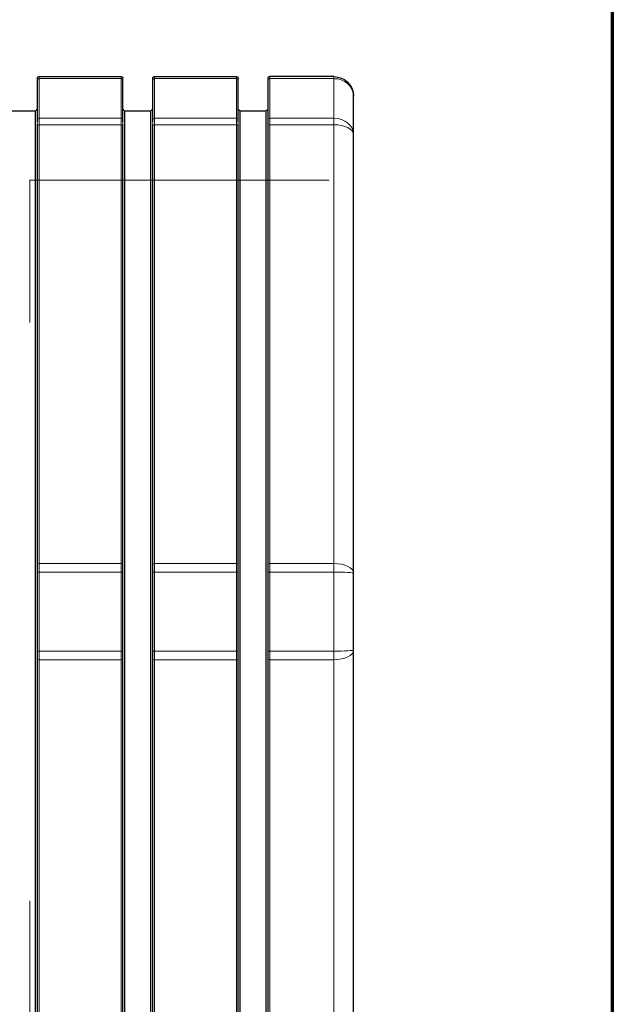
# Model space of a CAD drawing. Header units: millimetres. Extents: x 23 to 583, y -118 to 285.
# Tile 24 of 29: x 523 to 583, y 106 to 206. Entities that reach past the tile are written whole.
import ezdxf

# ---------------------------------------------------------------- set-up
doc = ezdxf.new("R2010")
doc.units = ezdxf.units.MM
doc.linetypes.add('SOLID', pattern=[0])

# ---------------------------------------------------------------- blocks, each defined once
blk = doc.blocks.new('BlockOfViews_2')
at = {"linetype": 'SOLID', "lineweight": 30}
for p, q in [((524.54, 200.28, 25.5), (532.89, 200.28, 25.5)), ((536.29, 200.28, 25.5), (544.64, 200.28, 25.5)), ((554.59, 200.28, 25.5), (548.04, 200.28, 25.5)), ((556.58, 198.41, 25.56), (556.58, 198.48, 25.5)), ((524.14, 196.78, -0.31), (521.54, 196.78, -0.31)), ((524.34, 196.98, -0.31), (524.14, 196.78, -0.31)), ((533.29, 196.78, -0.31), (533.09, 196.98, -0.31)), ((535.89, 196.78, -0.31), (533.29, 196.78, -0.31)), ((536.09, 196.98, -0.31), (535.89, 196.78, -0.31)), ((545.04, 196.78, -0.31), (544.84, 196.98, -0.31)), ((547.64, 196.78, -0.31), (545.04, 196.78, -0.31)), ((547.84, 196.98, -0.31), (547.64, 196.78, -0.31)), ((524.34, 195.28, 33.81), (524.34, 150.58, 59.62)), ((533.09, 150.58, 59.62), (533.09, 195.28, 33.81)), ((536.09, 195.28, 33.81), (536.09, 150.58, 59.62)), ((544.84, 150.58, 59.62), (544.84, 195.28, 33.81)), ((547.84, 195.28, 33.81), (547.84, 150.58, 59.62)), ((556.59, 149.68, 58.06), (556.59, 194.38, 32.25)), ((556.59, 97.18, 32.25), (556.59, 141.88, 58.06)), ((524.34, 140.98, 59.62), (524.34, 96.28, 33.81)), ((533.09, 96.28, 33.81), (533.09, 140.98, 59.62)), ((536.09, 140.98, 59.62), (536.09, 96.28, 33.81)), ((544.84, 96.28, 33.81), (544.84, 140.98, 59.62)), ((547.84, 140.98, 59.62), (547.84, 96.28, 33.81))]:
    blk.add_line(p, q, dxfattribs=at)
at = {"color": 196, "linetype": 'SOLID', "lineweight": 9}
for p, q in [((524.54, 200.08, 26.38), (532.89, 200.08, 26.38)), ((536.29, 200.08, 26.38), (544.64, 200.08, 26.38)), ((554.59, 200.08, 26.38), (548.04, 200.08, 26.38)), ((524.54, 196.04, 33.37), (532.89, 196.04, 33.37)), ((536.29, 196.04, 33.37), (544.64, 196.04, 33.37)), ((554.59, 196.04, 33.37), (548.04, 196.04, 33.37)), ((524.54, 195.38, 33.99), (532.89, 195.38, 33.99)), ((524.54, 150.68, 59.79), (524.54, 195.38, 33.99)), ((532.89, 195.38, 33.99), (532.89, 150.68, 59.79)), ((536.29, 150.68, 59.79), (536.29, 195.38, 33.99)), ((536.29, 195.38, 33.99), (544.64, 195.38, 33.99)), ((544.64, 195.38, 33.99), (544.64, 150.68, 59.79)), ((554.59, 195.38, 33.99), (548.04, 195.38, 33.99)), ((548.04, 150.68, 59.79), (548.04, 195.38, 33.99)), ((554.59, 195.38, 33.99), (554.59, 150.68, 59.79)), ((524.54, 150.68, 59.79), (532.89, 150.68, 59.79)), ((536.29, 150.68, 59.79), (544.64, 150.68, 59.79)), ((554.59, 150.68, 59.79), (548.04, 150.68, 59.79)), ((524.54, 149.82, 60.06), (532.89, 149.82, 60.06)), ((536.29, 149.82, 60.06), (544.64, 149.82, 60.06)), ((554.59, 149.82, 60.06), (548.04, 149.82, 60.06)), ((524.54, 141.75, 60.06), (532.89, 141.75, 60.06)), ((536.29, 141.75, 60.06), (544.64, 141.75, 60.06)), ((554.59, 141.75, 60.06), (548.04, 141.75, 60.06)), ((524.54, 140.88, 59.79), (532.89, 140.88, 59.79)), ((524.54, 96.18, 33.99), (524.54, 140.88, 59.79)), ((532.89, 140.88, 59.79), (532.89, 96.18, 33.99)), ((536.29, 96.18, 33.99), (536.29, 140.88, 59.79)), ((536.29, 140.88, 59.79), (544.64, 140.88, 59.79)), ((544.64, 140.88, 59.79), (544.64, 96.18, 33.99)), ((554.59, 140.88, 59.79), (548.04, 140.88, 59.79)), ((548.04, 96.18, 33.99), (548.04, 140.88, 59.79)), ((554.59, 140.88, 59.79), (554.59, 96.18, 33.99))]:
    blk.add_line(p, q, dxfattribs=at)
at = {"linetype": 'SOLID', "lineweight": 9}
for p, q in [((554.09, 189.72, 41.31), (523.59, 189.72, 41.31)), ((523.59, 175.25, 41.31), (523.59, 189.72, 41.31)), ((523.59, 101.84, 41.31), (523.59, 116.31, 41.31))]:
    blk.add_line(p, q, dxfattribs=at)
at = {"linetype": 'SOLID', "lineweight": 30}
for centre in [(524.54, 200.08, 25.5), (536.29, 200.08, 25.5), (548.04, 200.08, 25.5)]:
    blk.add_arc(centre, 0.2, 90, 180, dxfattribs=at)
at = {"linetype": 'SOLID', "lineweight": 30, "extrusion": (1, 0, 0)}
for centre, radius, start, end in [((198.28, 25.5, 524.34), 1.8, 0, 26.177), ((145.78, -0.31, 524.34), 60.3, 26.177, 33.823), ((198.28, 25.5, 536.09), 1.8, 0, 26.177), ((145.78, -0.31, 536.09), 60.3, 26.177, 33.823), ((198.28, 25.5, 547.84), 1.8, 360, 26.177), ((145.78, -0.31, 547.84), 60.3, 26.177, 33.823), ((145.78, -0.31, 524.14), 51, 0, 180), ((145.78, -0.31, 535.89), 51, 0, 180), ((145.78, -0.31, 547.64), 51, 0, 180), ((194.38, 32.25, 524.34), 1.8, 33.8231, 46.9115), ((194.38, 32.25, 536.09), 1.8, 33.8231, 46.9115), ((194.38, 32.25, 547.84), 1.8, 33.823, 60), ((194.38, 32.25, 524.34), 1.8, 50.9115, 60), ((194.38, 32.25, 536.09), 1.8, 50.9115, 60), ((149.68, 58.06, 524.34), 1.8, 60, 86.177), ((149.68, 58.06, 536.09), 1.8, 60, 86.177), ((149.68, 58.06, 547.84), 1.8, 60, 86.177), ((145.78, -0.31, 524.34), 60.3, 86.177, 93.823), ((145.78, -0.31, 536.09), 60.3, 86.177, 93.823), ((145.78, -0.31, 547.84), 60.3, 86.177, 93.823), ((141.88, 58.06, 524.34), 1.8, 93.823, 120), ((141.88, 58.06, 536.09), 1.8, 93.823, 120), ((141.88, 58.06, 547.84), 1.8, 93.823, 120)]:
    blk.add_arc(centre, radius, start, end, dxfattribs=at)
at = {"color": 196, "linetype": 'SOLID', "lineweight": 9, "extrusion": (0, -0.441145, 0.897436)}
for centre, radius, start, end in [((524.54, 190.99, -64.59), 0.2, 90, 180), ((536.29, 190.99, -64.59), 0.2, 90, 180), ((548.04, 190.99, -64.59), 0.2, 90, 180), ((554.59, 189.19, -64.59), 2, 4.1125, 90)]:
    blk.add_arc(centre, radius, start, end, dxfattribs=at)
at = {"color": 196, "linetype": 'SOLID', "lineweight": 9, "extrusion": (-1, 0, 0)}
for centre, radius, start, end in [((-198.28, 25.5, -524.54), 2, 153.823, 180), ((-145.78, -0.31, -524.54), 60.5, 146.177, 153.823), ((-198.28, 25.5, -536.29), 2, 153.823, 180), ((-145.78, -0.31, -536.29), 60.5, 146.177, 153.823), ((-198.28, 25.5, -548.04), 2, 153.823, 180), ((-145.78, -0.31, -548.04), 60.5, 146.177, 153.823), ((-194.38, 32.25, -524.54), 2, 120, 146.177), ((-194.38, 32.25, -536.29), 2, 120, 146.177), ((-194.38, 32.25, -548.04), 2, 120, 146.177), ((-149.68, 58.06, -524.54), 2, 93.823, 120), ((-149.68, 58.06, -536.29), 2, 93.823, 120), ((-149.68, 58.06, -548.04), 2, 93.823, 120), ((-145.78, -0.31, -524.54), 60.5, 86.177, 93.823), ((-145.78, -0.31, -536.29), 60.5, 86.177, 93.823), ((-145.78, -0.31, -548.04), 60.5, 86.177, 93.823), ((-141.88, 58.06, -524.54), 2, 60, 86.177), ((-141.88, 58.06, -536.29), 2, 60, 86.177), ((-141.88, 58.06, -548.04), 2, 60, 86.177)]:
    blk.add_arc(centre, radius, start, end, dxfattribs=at)
at = {"linetype": 'SOLID', "lineweight": 30, "extrusion": (0, 0, -1)}
for centre, radius, start, end in [((-532.89, 200.08, -25.5), 0.2, 90, 180), ((-544.64, 200.08, -25.5), 0.2, 90, 180), ((-554.59, 198.28, -25.5), 2, 90, 174.375), ((-554.59, 198.28, -25.5), 2, 179.5201, 180)]:
    blk.add_arc(centre, radius, start, end, dxfattribs=at)
at = {"color": 196, "linetype": 'SOLID', "lineweight": 9, "extrusion": (1, 0, 0)}
for centre, radius, start, end in [((198.28, 25.5, 532.89), 2, 0, 26.177), ((145.78, -0.31, 532.89), 60.5, 26.177, 33.823), ((198.28, 25.5, 544.64), 2, 0, 26.177), ((145.78, -0.31, 544.64), 60.5, 26.177, 33.823), ((198.28, 25.5, 554.59), 2, 0, 26.177), ((145.78, -0.31, 554.59), 60.5, 26.177, 33.823), ((194.38, 32.25, 532.89), 2, 33.823, 60), ((194.38, 32.25, 544.64), 2, 33.823, 60), ((194.38, 32.25, 554.59), 2, 33.823, 60), ((149.68, 58.06, 532.89), 2, 60, 86.177), ((149.68, 58.06, 544.64), 2, 60, 86.177), ((149.68, 58.06, 554.59), 2, 60, 86.177), ((145.78, -0.31, 532.89), 60.5, 86.177, 93.823), ((145.78, -0.31, 544.64), 60.5, 86.177, 93.823), ((145.78, -0.31, 554.59), 60.5, 86.177, 93.823), ((141.88, 58.06, 532.89), 2, 93.823, 120), ((141.88, 58.06, 544.64), 2, 93.823, 120), ((141.88, 58.06, 554.59), 2, 93.823, 120)]:
    blk.add_arc(centre, radius, start, end, dxfattribs=at)
at = {"color": 196, "linetype": 'SOLID', "lineweight": 9, "extrusion": (0, 0.441145, -0.897436)}
for centre in [(-532.89, 190.99, 64.59), (-544.64, 190.99, 64.59)]:
    blk.add_arc(centre, 0.2, 90, 180, dxfattribs=at)
at = {"linetype": 'SOLID', "lineweight": 30, "extrusion": (-1, 0, 0)}
for centre, radius, start, end in [((-198.28, 25.5, -533.09), 1.8, 153.823, 180), ((-145.78, -0.31, -533.09), 60.3, 146.177, 153.823), ((-198.28, 25.5, -544.84), 1.8, 153.823, 180), ((-145.78, -0.31, -544.84), 60.3, 146.177, 153.823), ((-145.78, -0.31, -556.59), 58.5, 146.177, 153.823), ((-145.78, -0.31, -533.29), 51, 0, 180), ((-145.78, -0.31, -545.04), 51, 0, 180), ((-194.38, 32.25, -533.09), 1.8, 133.0885, 146.1769), ((-194.38, 32.25, -544.84), 1.8, 133.0885, 146.1769), ((-194.38, 32.25, -533.09), 1.8, 120, 129.0885), ((-194.38, 32.25, -544.84), 1.8, 120, 129.0885), ((-149.68, 58.06, -533.09), 1.8, 93.823, 120), ((-149.68, 58.06, -544.84), 1.8, 93.823, 120), ((-145.78, -0.31, -533.09), 60.3, 86.177, 93.823), ((-145.78, -0.31, -544.84), 60.3, 86.177, 93.823), ((-145.78, -0.31, -556.59), 58.5, 86.177, 93.823), ((-141.88, 58.06, -533.09), 1.8, 60, 86.177), ((-141.88, 58.06, -544.84), 1.8, 60, 86.177)]:
    blk.add_arc(centre, radius, start, end, dxfattribs=at)
at = {"linetype": 'SOLID', "lineweight": 30, "extrusion": (0, -0.441145, -0.897436)}
for start, end in [(341.4512, 341.493), (355.9454, 357.7492), (358.1695, 360)]:
    blk.add_arc((554.59, -189.47, -64.03), 2, start, end, dxfattribs=at)
at = {"linetype": 'SOLID', "lineweight": 30, "extrusion": (0, -0.441145, 0.897436)}
blk.add_arc((554.59, 189.19, -64.59), 2, 0, 4.1125, dxfattribs=at)
at = {"color": 196, "linetype": 'SOLID', "lineweight": 9, "extrusion": (0, -0.55663, 0.830761)}
for centre in [(524.54, 181.24, -81.4), (536.29, 181.24, -81.4), (548.04, 181.24, -81.4)]:
    blk.add_arc(centre, 0.2, 90, 180, dxfattribs=at)
at = {"color": 196, "linetype": 'SOLID', "lineweight": 9, "extrusion": (0, 0.55663, -0.830761)}
for centre, radius in [((-532.89, 181.24, 81.4), 0.2), ((-544.64, 181.24, 81.4), 0.2), ((-554.59, 179.44, 81.4), 2)]:
    blk.add_arc(centre, radius, 90, 180, dxfattribs=at)
at = {"color": 196, "linetype": 'SOLID', "lineweight": 9, "extrusion": (0, -0.866025, 0.5)}
for centre, radius, start, end in [((524.54, 126.92, -152.21), 0.2, 90, 180), ((536.29, 126.92, -152.21), 0.2, 90, 180), ((548.04, 126.92, -152.21), 0.2, 90, 180), ((554.59, 125.12, -152.21), 2, 0, 90), ((524.54, 126.92, -100.6), 0.2, 90, 180), ((536.29, 126.92, -100.6), 0.2, 90, 180)]:
    blk.add_arc(centre, radius, start, end, dxfattribs=at)
at = {"color": 196, "linetype": 'SOLID', "lineweight": 9, "extrusion": (0, 0.866025, -0.5)}
for centre, radius, start, end in [((-532.89, 126.92, 152.21), 0.2, 90, 180), ((-544.64, 126.92, 152.21), 0.2, 90, 180), ((-532.89, 126.92, 100.6), 0.2, 90, 180), ((-544.64, 126.92, 100.6), 0.2, 90, 180), ((-548.04, 126.92, 100.6), 0.2, 0, 90), ((-554.59, 125.12, 100.6), 2, 90, 180)]:
    blk.add_arc(centre, radius, start, end, dxfattribs=at)
at = {"color": 196, "linetype": 'SOLID', "lineweight": 9, "extrusion": (0, -0.997775, 0.066675)}
for centre, radius, start, end in [((524.54, 69.71, -145.48), 0.2, 90, 180), ((536.29, 69.71, -145.48), 0.2, 90, 180), ((554.59, 67.91, -145.48), 2, 0, 90)]:
    blk.add_arc(centre, radius, start, end, dxfattribs=at)
at = {"color": 196, "linetype": 'SOLID', "lineweight": 9, "extrusion": (0, 0.997775, -0.066675)}
for centre, start, end in [((-532.89, 69.71, 145.48), 90, 180), ((-544.64, 69.71, 145.48), 90, 180), ((-548.04, 69.71, 145.48), 0, 90)]:
    blk.add_arc(centre, 0.2, start, end, dxfattribs=at)
at = {"color": 196, "linetype": 'SOLID', "lineweight": 9, "extrusion": (0, -0.997775, -0.066675)}
for centre in [(524.54, 50.27, -145.44), (536.29, 50.27, -145.44)]:
    blk.add_arc(centre, 0.2, 90, 180, dxfattribs=at)
at = {"color": 196, "linetype": 'SOLID', "lineweight": 9, "extrusion": (0, 0.997775, 0.066675)}
for centre, radius, start, end in [((-532.89, 50.27, 145.44), 0.2, 90, 180), ((-544.64, 50.27, 145.44), 0.2, 90, 180), ((-548.04, 50.27, 145.44), 0.2, 0, 90), ((-554.59, 48.47, 145.44), 2, 90, 180)]:
    blk.add_arc(centre, radius, start, end, dxfattribs=at)
at = {"color": 196, "linetype": 'SOLID', "lineweight": 9, "extrusion": (0, -0.866025, -0.5)}
for centre, radius, start, end in [((554.59, -20.66, -151.9), 2, 0, 90), ((524.54, -18.86, -151.9), 0.2, 90, 180), ((536.29, -18.86, -151.9), 0.2, 90, 180)]:
    blk.add_arc(centre, radius, start, end, dxfattribs=at)
at = {"color": 196, "linetype": 'SOLID', "lineweight": 9, "extrusion": (0, 0.866025, 0.5)}
for centre, start, end in [((-532.89, -18.86, 151.9), 90, 180), ((-544.64, -18.86, 151.9), 90, 180), ((-548.04, -18.86, 151.9), 0, 90)]:
    blk.add_arc(centre, 0.2, start, end, dxfattribs=at)
blk = doc.blocks.new('A21-m')
at = {"color": 2, "linetype": 'SOLID', "lineweight": 70}
blk.add_line((582.95, 283.22), (582.95, -116.78), dxfattribs=at)

msp = doc.modelspace()

# ---------------------------------------------------------------- block references
for name in ['A21-m', 'BlockOfViews_2']:
    msp.add_blockref(name, (0, 0))

doc.saveas('drawing.dxf')
